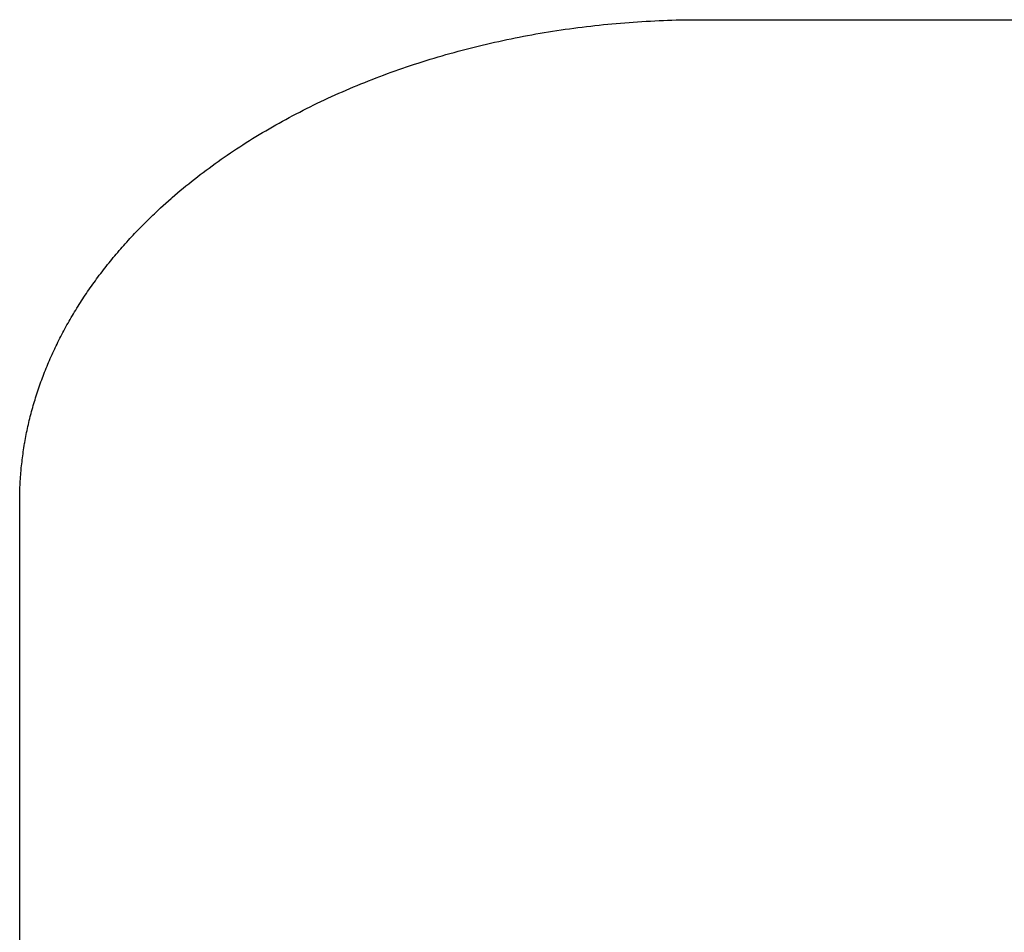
# Model space of a CAD drawing. Extents: x 0 to 594, y 0 to 420.
# Tile 35 of 157: x 62.28 to 65.18, y 290.77 to 293.45. Entities that reach past the tile are written whole.
import ezdxf

# ---------------------------------------------------------------- set-up
doc = ezdxf.new("R2010")
doc.units = 0
doc.header["$LTSCALE"] = 32.67
doc.layers.get('0').update_dxf_attribs({"linetype": 'CONTINUOUS'})

msp = doc.modelspace()

# ---------------------------------------------------------------- linework, layer by layer
at = {"color": 7, "linetype": 'CONTINUOUS'}
for p, q in [((63.9609, 293.4306), (63.9733, 293.432)), ((63.9733, 293.432), (63.9858, 293.4334)), ((63.9858, 293.4334), (63.9983, 293.4347)), ((63.9983, 293.4347), (64.0108, 293.4359)), ((64.0108, 293.4359), (64.0234, 293.4371)), ((64.0234, 293.4371), (64.0359, 293.4383)), ((64.0359, 293.4383), (64.0484, 293.4393)), ((64.0484, 293.4393), (64.061, 293.4404)), ((64.061, 293.4404), (64.0735, 293.4413)), ((64.0735, 293.4413), (64.0861, 293.4422)), ((64.0861, 293.4422), (64.0987, 293.4431)), ((64.0987, 293.4431), (64.1113, 293.4439)), ((64.1113, 293.4439), (64.1239, 293.4446)), ((64.1239, 293.4446), (64.1365, 293.4453)), ((64.1365, 293.4453), (64.1491, 293.446)), ((64.1491, 293.446), (64.1617, 293.4465)), ((64.1617, 293.4465), (64.1743, 293.447)), ((64.1743, 293.447), (64.1869, 293.4475)), ((64.1869, 293.4475), (64.1995, 293.4479)), ((64.1995, 293.4479), (64.2121, 293.4483)), ((64.2121, 293.4483), (64.2248, 293.4486)), ((64.2248, 293.4486), (64.2374, 293.4488)), ((64.2374, 293.4488), (64.25, 293.449)), ((64.25, 293.449), (64.2627, 293.4491)), ((64.2627, 293.4491), (64.2753, 293.4492)), ((64.2753, 293.4492), (73.8837, 293.4492)), ((63.7634, 293.4005), (63.7756, 293.4028)), ((63.7756, 293.4028), (63.7878, 293.405)), ((63.7878, 293.405), (63.8001, 293.4072)), ((63.8001, 293.4072), (63.8123, 293.4093)), ((63.8123, 293.4093), (63.8246, 293.4114)), ((63.8246, 293.4114), (63.8369, 293.4134)), ((63.8369, 293.4134), (63.8492, 293.4154)), ((63.8492, 293.4154), (63.8616, 293.4173)), ((63.8616, 293.4173), (63.8739, 293.4192)), ((63.8739, 293.4192), (63.8863, 293.421)), ((63.8863, 293.421), (63.8987, 293.4227)), ((63.8987, 293.4227), (63.9111, 293.4244)), ((63.9111, 293.4244), (63.9235, 293.426)), ((63.9235, 293.426), (63.936, 293.4276)), ((63.936, 293.4276), (63.9484, 293.4291)), ((63.9484, 293.4291), (63.9609, 293.4306)), ((63.6305, 293.3716), (63.6425, 293.3745)), ((63.6425, 293.3745), (63.6545, 293.3773)), ((63.6545, 293.3773), (63.6665, 293.3801)), ((63.6665, 293.3801), (63.6785, 293.3829)), ((63.6785, 293.3829), (63.6906, 293.3855)), ((63.6906, 293.3855), (63.7026, 293.3882)), ((63.7026, 293.3882), (63.7147, 293.3907)), ((63.7147, 293.3907), (63.7269, 293.3932)), ((63.7269, 293.3932), (63.739, 293.3957)), ((63.739, 293.3957), (63.7512, 293.3981)), ((63.7512, 293.3981), (63.7634, 293.4005)), ((63.5242, 293.3432), (63.5359, 293.3466)), ((63.5359, 293.3466), (63.5476, 293.3499)), ((63.5476, 293.3499), (63.5594, 293.3532)), ((63.5594, 293.3532), (63.5712, 293.3564)), ((63.5712, 293.3564), (63.583, 293.3595)), ((63.583, 293.3595), (63.5948, 293.3626)), ((63.5948, 293.3626), (63.6067, 293.3657)), ((63.6067, 293.3657), (63.6186, 293.3687)), ((63.6186, 293.3687), (63.6305, 293.3716)), ((63.4317, 293.3144), (63.4431, 293.3182)), ((63.4431, 293.3182), (63.4546, 293.3219)), ((63.4546, 293.3219), (63.4661, 293.3256)), ((63.4661, 293.3256), (63.4777, 293.3292)), ((63.4777, 293.3292), (63.4893, 293.3328)), ((63.4893, 293.3328), (63.5009, 293.3363)), ((63.5009, 293.3363), (63.5125, 293.3398)), ((63.5125, 293.3398), (63.5242, 293.3432)), ((63.3414, 293.2824), (63.3526, 293.2865)), ((63.3526, 293.2865), (63.3638, 293.2907)), ((63.3638, 293.2907), (63.375, 293.2948)), ((63.375, 293.2948), (63.3863, 293.2988)), ((63.3863, 293.2988), (63.3976, 293.3028)), ((63.3976, 293.3028), (63.4089, 293.3067)), ((63.4089, 293.3067), (63.4203, 293.3106)), ((63.4203, 293.3106), (63.4317, 293.3144)), ((63.2752, 293.2562), (63.2862, 293.2607)), ((63.2862, 293.2607), (63.2971, 293.2651)), ((63.2971, 293.2651), (63.3081, 293.2695)), ((63.3081, 293.2695), (63.3192, 293.2738)), ((63.3192, 293.2738), (63.3303, 293.2781)), ((63.3303, 293.2781), (63.3414, 293.2824)), ((63.2105, 293.2283), (63.2212, 293.2331)), ((63.2212, 293.2331), (63.2319, 293.2378)), ((63.2319, 293.2378), (63.2427, 293.2425)), ((63.2427, 293.2425), (63.2535, 293.2471)), ((63.2535, 293.2471), (63.2643, 293.2517)), ((63.2643, 293.2517), (63.2752, 293.2562)), ((63.1473, 293.1987), (63.1577, 293.2038)), ((63.1577, 293.2038), (63.1682, 293.2088)), ((63.1682, 293.2088), (63.1787, 293.2137)), ((63.1787, 293.2137), (63.1893, 293.2186)), ((63.1893, 293.2186), (63.1999, 293.2235)), ((63.1999, 293.2235), (63.2105, 293.2283)), ((63.0858, 293.1674), (63.0959, 293.1727)), ((63.0959, 293.1727), (63.1061, 293.178)), ((63.1061, 293.178), (63.1163, 293.1833)), ((63.1163, 293.1833), (63.1266, 293.1885)), ((63.1266, 293.1885), (63.1369, 293.1936)), ((63.1369, 293.1936), (63.1473, 293.1987)), ((63.0358, 293.1401), (63.0457, 293.1457)), ((63.0457, 293.1457), (63.0556, 293.1512)), ((63.0556, 293.1512), (63.0656, 293.1566)), ((63.0656, 293.1566), (63.0757, 293.162)), ((63.0757, 293.162), (63.0858, 293.1674)), ((62.9871, 293.1117), (62.9967, 293.1175)), ((62.9967, 293.1175), (63.0064, 293.1232)), ((63.0064, 293.1232), (63.0162, 293.1289)), ((63.0162, 293.1289), (63.0259, 293.1345)), ((63.0259, 293.1345), (63.0358, 293.1401)), ((62.9396, 293.0822), (62.949, 293.0882)), ((62.949, 293.0882), (62.9584, 293.0941)), ((62.9584, 293.0941), (62.9679, 293.1)), ((62.9679, 293.1), (62.9775, 293.1059)), ((62.9775, 293.1059), (62.9871, 293.1117)), ((62.8935, 293.0517), (62.9026, 293.0578)), ((62.9026, 293.0578), (62.9118, 293.064)), ((62.9118, 293.064), (62.921, 293.0701)), ((62.921, 293.0701), (62.9303, 293.0762)), ((62.9303, 293.0762), (62.9396, 293.0822)), ((62.8488, 293.0201), (62.8576, 293.0265)), ((62.8576, 293.0265), (62.8665, 293.0328)), ((62.8665, 293.0328), (62.8755, 293.0392)), ((62.8755, 293.0392), (62.8845, 293.0454)), ((62.8845, 293.0454), (62.8935, 293.0517)), ((62.8141, 292.9942), (62.8227, 293.0007)), ((62.8227, 293.0007), (62.8313, 293.0072)), ((62.8313, 293.0072), (62.84, 293.0137)), ((62.84, 293.0137), (62.8488, 293.0201)), ((62.7803, 292.9676), (62.7886, 292.9743)), ((62.7886, 292.9743), (62.7971, 292.981)), ((62.7971, 292.981), (62.8055, 292.9876)), ((62.8055, 292.9876), (62.8141, 292.9942)), ((62.7394, 292.9336), (62.7474, 292.9404)), ((62.7474, 292.9404), (62.7555, 292.9473)), ((62.7555, 292.9473), (62.7637, 292.9541)), ((62.7637, 292.9541), (62.772, 292.9609)), ((62.772, 292.9609), (62.7803, 292.9676)), ((62.713, 292.9104), (62.7208, 292.9174)), ((62.7314, 292.9266), (62.7394, 292.9336)), ((62.6797, 292.8796), (62.6847, 292.8844)), ((62.6847, 292.8844), (62.6898, 292.8892)), ((62.6898, 292.8892), (62.6974, 292.8963)), ((62.6974, 292.8963), (62.7052, 292.9033)), ((62.7052, 292.9033), (62.713, 292.9104)), ((62.65, 292.8507), (62.6549, 292.8556)), ((62.6549, 292.8556), (62.6598, 292.8604)), ((62.6598, 292.8604), (62.6647, 292.8652)), ((62.6647, 292.8652), (62.6697, 292.8701)), ((62.6697, 292.8701), (62.6746, 292.8749)), ((62.6746, 292.8749), (62.6797, 292.8796)), ((62.6214, 292.8213), (62.6261, 292.8262)), ((62.6261, 292.8262), (62.6308, 292.8311)), ((62.6308, 292.8311), (62.6355, 292.8361)), ((62.6355, 292.8361), (62.6403, 292.841)), ((62.6403, 292.841), (62.6451, 292.8458)), ((62.6451, 292.8458), (62.65, 292.8507)), ((62.5938, 292.7913), (62.5983, 292.7963)), ((62.5983, 292.7963), (62.6029, 292.8014)), ((62.6029, 292.8014), (62.6074, 292.8064)), ((62.6074, 292.8064), (62.6121, 292.8113)), ((62.6121, 292.8113), (62.6167, 292.8163)), ((62.6167, 292.8163), (62.6214, 292.8213)), ((62.5673, 292.7609), (62.5717, 292.766)), ((62.5717, 292.766), (62.576, 292.7711)), ((62.576, 292.7711), (62.5804, 292.7762)), ((62.5804, 292.7762), (62.5849, 292.7812)), ((62.5849, 292.7812), (62.5893, 292.7863)), ((62.5893, 292.7863), (62.5938, 292.7913)), ((62.5461, 292.7352), (62.5503, 292.7403)), ((62.5503, 292.7403), (62.5545, 292.7455)), ((62.5545, 292.7455), (62.5587, 292.7506)), ((62.5587, 292.7506), (62.563, 292.7558)), ((62.563, 292.7558), (62.5673, 292.7609)), ((62.5216, 292.7039), (62.5256, 292.7091)), ((62.5256, 292.7091), (62.5296, 292.7144)), ((62.5296, 292.7144), (62.5337, 292.7196)), ((62.5337, 292.7196), (62.5378, 292.7248)), ((62.5378, 292.7248), (62.5419, 292.73)), ((62.5419, 292.73), (62.5461, 292.7352)), ((62.5021, 292.6775), (62.5059, 292.6828)), ((62.5059, 292.6828), (62.5098, 292.6881)), ((62.5098, 292.6881), (62.5137, 292.6934)), ((62.5137, 292.6934), (62.5176, 292.6987)), ((62.5176, 292.6987), (62.5216, 292.7039)), ((62.4797, 292.6455), (62.4833, 292.6509)), ((62.4833, 292.6509), (62.487, 292.6562)), ((62.487, 292.6562), (62.4907, 292.6616)), ((62.4907, 292.6616), (62.4945, 292.6669)), ((62.4945, 292.6669), (62.4983, 292.6722)), ((62.4983, 292.6722), (62.5021, 292.6775)), ((62.4619, 292.6185), (62.4654, 292.6239)), ((62.4654, 292.6239), (62.4689, 292.6293)), ((62.4689, 292.6293), (62.4725, 292.6347)), ((62.4725, 292.6347), (62.4761, 292.6401)), ((62.4761, 292.6401), (62.4797, 292.6455)), ((62.4449, 292.5912), (62.4483, 292.5967)), ((62.4483, 292.5967), (62.4516, 292.6022)), ((62.4516, 292.6022), (62.455, 292.6076)), ((62.455, 292.6076), (62.4585, 292.6131)), ((62.4585, 292.6131), (62.4619, 292.6185)), ((62.4257, 292.5582), (62.4288, 292.5637)), ((62.4288, 292.5637), (62.432, 292.5693)), ((62.432, 292.5693), (62.4352, 292.5748)), ((62.4352, 292.5748), (62.4384, 292.5803)), ((62.4384, 292.5803), (62.4416, 292.5858)), ((62.4416, 292.5858), (62.4449, 292.5912)), ((62.4105, 292.5304), (62.4135, 292.536)), ((62.4135, 292.536), (62.4165, 292.5416)), ((62.4165, 292.5416), (62.4195, 292.5471)), ((62.4195, 292.5471), (62.4226, 292.5527)), ((62.4226, 292.5527), (62.4257, 292.5582)), ((62.3961, 292.5024), (62.399, 292.5081)), ((62.399, 292.5081), (62.4018, 292.5137)), ((62.4018, 292.5137), (62.4047, 292.5193)), ((62.4047, 292.5193), (62.4076, 292.5249)), ((62.4076, 292.5249), (62.4105, 292.5304)), ((62.3813, 292.4714), (62.384, 292.4771)), ((62.3879, 292.4855), (62.3906, 292.4912)), ((62.3906, 292.4912), (62.3934, 292.4968)), ((62.3934, 292.4968), (62.3961, 292.5024)), ((62.3688, 292.443), (62.3712, 292.4487)), ((62.3712, 292.4487), (62.3737, 292.4544)), ((62.3737, 292.4544), (62.3762, 292.4601)), ((62.3762, 292.4601), (62.3788, 292.4657)), ((62.3788, 292.4657), (62.3813, 292.4714)), ((62.357, 292.4144), (62.3593, 292.4201)), ((62.3593, 292.4201), (62.3616, 292.4258)), ((62.3616, 292.4258), (62.364, 292.4316)), ((62.364, 292.4316), (62.3664, 292.4373)), ((62.3664, 292.4373), (62.3688, 292.443)), ((62.3462, 292.3856), (62.3483, 292.3914)), ((62.3483, 292.3914), (62.3504, 292.3971)), ((62.3504, 292.3971), (62.3526, 292.4029)), ((62.3526, 292.4029), (62.3548, 292.4086)), ((62.3548, 292.4086), (62.357, 292.4144)), ((62.3362, 292.3567), (62.3381, 292.3625)), ((62.3381, 292.3625), (62.3401, 292.3683)), ((62.3401, 292.3683), (62.3421, 292.3741)), ((62.3421, 292.3741), (62.3441, 292.3798)), ((62.3441, 292.3798), (62.3462, 292.3856)), ((62.327, 292.3276), (62.3288, 292.3334)), ((62.3288, 292.3334), (62.3306, 292.3393)), ((62.3306, 292.3393), (62.3324, 292.3451)), ((62.3324, 292.3451), (62.3343, 292.3509)), ((62.3343, 292.3509), (62.3362, 292.3567)), ((62.3187, 292.2984), (62.3203, 292.3043)), ((62.3203, 292.3043), (62.3219, 292.3101)), ((62.3219, 292.3101), (62.3236, 292.316)), ((62.3236, 292.316), (62.3253, 292.3218)), ((62.3253, 292.3218), (62.327, 292.3276)), ((62.312, 292.2721), (62.3135, 292.2779)), ((62.3135, 292.2779), (62.3149, 292.2838)), ((62.3172, 292.2926), (62.3187, 292.2984)), ((62.3054, 292.2426), (62.3067, 292.2485)), ((62.3067, 292.2485), (62.3079, 292.2544)), ((62.3079, 292.2544), (62.3093, 292.2603)), ((62.3093, 292.2603), (62.3106, 292.2662)), ((62.3106, 292.2662), (62.312, 292.2721)), ((62.2997, 292.2131), (62.3007, 292.2191)), ((62.3007, 292.2191), (62.3019, 292.225)), ((62.3019, 292.225), (62.303, 292.2309)), ((62.303, 292.2309), (62.3042, 292.2368)), ((62.3042, 292.2368), (62.3054, 292.2426)), ((62.2952, 292.1865), (62.2962, 292.1924)), ((62.2962, 292.1924), (62.2971, 292.1984)), ((62.2986, 292.2072), (62.2997, 292.2131)), ((62.2912, 292.1569), (62.2919, 292.1628)), ((62.2919, 292.1628), (62.2927, 292.1688)), ((62.2927, 292.1688), (62.2935, 292.1747)), ((62.2935, 292.1747), (62.2944, 292.1806)), ((62.2944, 292.1806), (62.2952, 292.1865)), ((62.288, 292.1272), (62.2885, 292.1331)), ((62.2885, 292.1331), (62.2891, 292.1391)), ((62.2891, 292.1391), (62.2898, 292.145)), ((62.2898, 292.145), (62.2905, 292.151)), ((62.2905, 292.151), (62.2912, 292.1569)), ((62.2859, 292.1004), (62.2863, 292.1064)), ((62.2863, 292.1064), (62.2867, 292.1123)), ((62.2867, 292.1123), (62.2872, 292.1183)), ((62.2844, 292.0707), (62.2846, 292.0766)), ((62.2846, 292.0766), (62.2849, 292.0826)), ((62.2849, 292.0826), (62.2852, 292.0885)), ((62.2852, 292.0885), (62.2855, 292.0945)), ((62.2855, 292.0945), (62.2859, 292.1004)), ((62.2837, 292.0379), (62.2838, 292.0439)), ((62.2839, 292.0528), (62.284, 292.0588)), ((62.284, 292.0588), (62.2842, 292.0647)), ((62.2842, 292.0647), (62.2844, 292.0707)), ((62.2837, 284.9519), (62.2837, 292.0379))]:
    msp.add_line(p, q, dxfattribs=at)
for points in [[(62.7208, 292.9174), (62.7287, 292.9243), (62.7314, 292.9266)], [(62.384, 292.4771), (62.3866, 292.4827), (62.3879, 292.4855)], [(62.3149, 292.2838), (62.3164, 292.2896), (62.3172, 292.2926)], [(62.2971, 292.1984), (62.2981, 292.2043), (62.2986, 292.2072)], [(62.2872, 292.1183), (62.2877, 292.1242), (62.288, 292.1272)], [(62.2838, 292.0439), (62.2838, 292.0498), (62.2839, 292.0528)]]:
    msp.add_lwpolyline(points, dxfattribs=at)

doc.saveas('drawing.dxf')
